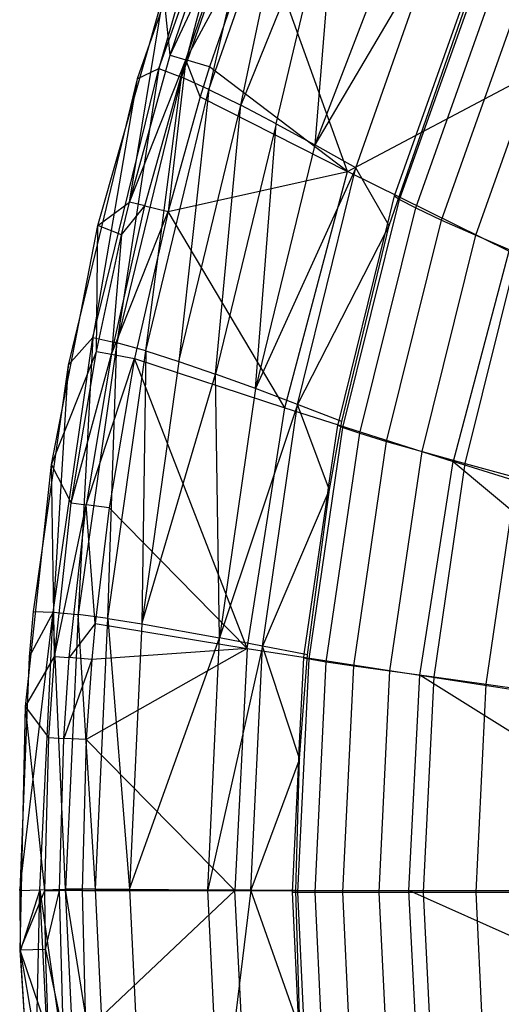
# Model space of a CAD drawing. Extents: x 4.9 to 22.3, y -20.4 to 0.
# Tile 9 of 95: x 4.9 to 7.2, y -12.2 to -7.4. Entities that reach past the tile are written whole.
import ezdxf

# ---------------------------------------------------------------- set-up
doc = ezdxf.new("R2010")
doc.units = 0
doc.header["$LTSCALE"] = 2.54
doc.layers.get('0').update_dxf_attribs({"color": 13, "linetype": 'CONTINUOUS'})

# ---------------------------------------------------------------- blocks, each defined once
blk = doc.blocks.new('AMELIA-10495_B_STL')
at = {"color": 0}
for p, q in [((5.9142, -6.3595, 13.9301), (5.437, -7.7146, 13.9301)), ((5.9142, -6.3595, 13.9301), (5.437, -7.7146, 13.9301)), ((5.9142, -6.3595, 13.9301), (5.5424, -7.6651, 13.6829)), ((5.9142, -6.3595, 13.9301), (5.5424, -7.6651, 13.6829)), ((5.5424, -7.6651, 13.6829), (5.9964, -6.3982, 13.6632)), ((5.5424, -7.6651, 13.6829), (5.9964, -6.3982, 13.6632)), ((5.9964, -6.3982, 13.6632), (5.6532, -7.7068, 13.457)), ((5.9964, -6.3982, 13.6632), (5.6532, -7.7068, 13.457)), ((6.0908, -6.4539, 13.4557), (5.6532, -7.7068, 13.457)), ((6.0908, -6.4539, 13.4557), (5.6532, -7.7068, 13.457)), ((6.0908, -6.4539, 13.4557), (5.7876, -7.7672, 13.2556)), ((6.0908, -6.4539, 13.4557), (5.7876, -7.7672, 13.2556)), ((5.7876, -7.7672, 13.2556), (6.2171, -6.5363, 13.2527)), ((5.7876, -7.7672, 13.2556), (6.2171, -6.5363, 13.2527)), ((5.9427, -7.8439, 13.082), (6.2171, -6.5363, 13.2527)), ((5.9427, -7.8439, 13.082), (6.2171, -6.5363, 13.2527)), ((6.4151, -6.6744, 13.0292), (5.9427, -7.8439, 13.082)), ((6.4151, -6.6744, 13.0292), (5.9427, -7.8439, 13.082)), ((6.1157, -7.9348, 12.9395), (6.4151, -6.6744, 13.0292)), ((6.1157, -7.9348, 12.9395), (6.4151, -6.6744, 13.0292)), ((6.4151, -6.6744, 13.0292), (6.3039, -8.0375, 12.8311)), ((6.4151, -6.6744, 13.0292), (6.3039, -8.0375, 12.8311)), ((5.599, -7.5999, 14.2716), (5.8373, -6.8939, 14.2683)), ((5.599, -7.5999, 14.2716), (5.8373, -6.8939, 14.2683)), ((5.599, -7.5999, 14.2716), (5.914, -6.921, 14.4127)), ((5.599, -7.5999, 14.2716), (5.914, -6.921, 14.4127)), ((5.6748, -7.6222, 14.4139), (5.914, -6.921, 14.4127)), ((5.6748, -7.6222, 14.4139), (5.914, -6.921, 14.4127)), ((6.7382, -6.9111, 12.8148), (6.3039, -8.0375, 12.8311)), ((6.7382, -6.9111, 12.8148), (6.3039, -8.0375, 12.8311)), ((5.6748, -7.6222, 14.4139), (6.0308, -6.963, 14.5226)), ((5.6748, -7.6222, 14.4139), (6.0308, -6.963, 14.5226)), ((6.0308, -6.963, 14.5226), (5.7902, -7.6569, 14.5233)), ((6.0308, -6.963, 14.5226), (5.7902, -7.6569, 14.5233)), ((6.4633, -8.1665, 15.0183), (6.0308, -6.963, 14.5226)), ((6.4633, -8.1665, 15.0183), (6.0308, -6.963, 14.5226)), ((6.8985, -7.0312, 12.7592), (6.3039, -8.0375, 12.8311)), ((6.8985, -7.0312, 12.7592), (6.3039, -8.0375, 12.8311)), ((6.5044, -8.1498, 12.7603), (6.8985, -7.0312, 12.7592)), ((6.5044, -8.1498, 12.7603), (6.8985, -7.0312, 12.7592)), ((6.6669, -8.4315, 12.7301), (7.1, -7.1838, 12.7301)), ((6.6669, -8.4315, 12.7301), (7.1, -7.1838, 12.7301)), ((6.694, -8.2858, 12.7301), (7.0824, -7.1911, 12.7301)), ((6.7181, -8.3038, 11.9154), (7.1047, -7.2149, 11.9154)), ((6.7181, -8.3038, 11.9154), (7.1047, -7.2149, 11.9154)), ((5.2457, -8.4311, 13.9301), (5.567, -7.2984, 13.9301)), ((5.2457, -8.4311, 13.9301), (5.567, -7.2984, 13.9301)), ((5.3992, -8.3174, 14.2746), (5.567, -7.2984, 13.9301)), ((5.3992, -8.3174, 14.2746), (5.567, -7.2984, 13.9301)), ((5.599, -7.5999, 14.2716), (5.567, -7.2984, 13.9301)), ((5.599, -7.5999, 14.2716), (5.567, -7.2984, 13.9301)), ((6.7967, -8.3447, 11.1175), (7.1787, -7.269, 11.1175)), ((6.7967, -8.3447, 11.1175), (7.1787, -7.269, 11.1175)), ((6.9229, -8.4043, 10.3318), (7.2979, -7.3477, 10.3318)), ((6.9229, -8.4043, 10.3318), (7.2979, -7.3477, 10.3318)), ((7.0898, -8.4783, 9.5537), (7.456, -7.4456, 9.5537)), ((7.0898, -8.4783, 9.5537), (7.456, -7.4456, 9.5537)), ((6.4633, -8.1665, 15.0183), (7.6283, -7.551, 15.5237)), ((6.4633, -8.1665, 15.0183), (7.6283, -7.551, 15.5237)), ((5.3992, -8.3174, 14.2746), (5.599, -7.5999, 14.2716)), ((5.3992, -8.3174, 14.2746), (5.599, -7.5999, 14.2716)), ((5.3992, -8.3174, 14.2746), (5.6748, -7.6222, 14.4139)), ((5.3992, -8.3174, 14.2746), (5.6748, -7.6222, 14.4139)), ((5.474, -8.3352, 14.4149), (5.6748, -7.6222, 14.4139)), ((5.474, -8.3352, 14.4149), (5.6748, -7.6222, 14.4139)), ((5.6748, -7.6222, 14.4139), (5.588, -8.363, 14.5238)), ((5.6748, -7.6222, 14.4139), (5.588, -8.363, 14.5238)), ((5.599, -7.5999, 14.2716), (5.6748, -7.6222, 14.4139)), ((5.599, -7.5999, 14.2716), (5.6748, -7.6222, 14.4139)), ((5.7452, -7.8021, 14.5234), (5.6748, -7.6222, 14.4139)), ((5.7452, -7.8021, 14.5234), (5.6748, -7.6222, 14.4139)), ((5.7902, -7.6569, 14.5233), (5.6748, -7.6222, 14.4139)), ((5.7902, -7.6569, 14.5233), (5.6748, -7.6222, 14.4139)), ((5.2206, -8.9777, 13.6838), (5.5424, -7.6651, 13.6829)), ((5.2206, -8.9777, 13.6838), (5.5424, -7.6651, 13.6829)), ((5.5424, -7.6651, 13.6829), (5.3383, -9.0036, 13.4588)), ((5.5424, -7.6651, 13.6829), (5.3383, -9.0036, 13.4588)), ((5.437, -7.7146, 13.9301), (5.5424, -7.6651, 13.6829)), ((5.437, -7.7146, 13.9301), (5.5424, -7.6651, 13.6829)), ((5.5424, -7.6651, 13.6829), (5.6532, -7.7068, 13.457)), ((5.5424, -7.6651, 13.6829), (5.6532, -7.7068, 13.457)), ((5.7902, -7.6569, 14.5233), (5.7452, -7.8021, 14.5234)), ((5.7902, -7.6569, 14.5233), (5.7452, -7.8021, 14.5234)), ((6.4633, -8.1665, 15.0183), (5.7902, -7.6569, 14.5233)), ((6.4633, -8.1665, 15.0183), (5.7902, -7.6569, 14.5233)), ((5.437, -7.7146, 13.9301), (5.101, -9.1122, 13.9301)), ((5.437, -7.7146, 13.9301), (5.101, -9.1122, 13.9301)), ((5.437, -7.7146, 13.9301), (5.2206, -8.9777, 13.6838)), ((5.437, -7.7146, 13.9301), (5.2206, -8.9777, 13.6838)), ((5.6532, -7.7068, 13.457), (5.3383, -9.0036, 13.4588)), ((5.6532, -7.7068, 13.457), (5.3383, -9.0036, 13.4588)), ((5.4792, -9.0432, 13.258), (5.6532, -7.7068, 13.457)), ((5.4792, -9.0432, 13.258), (5.6532, -7.7068, 13.457)), ((5.7876, -7.7672, 13.2556), (5.6532, -7.7068, 13.457)), ((5.7876, -7.7672, 13.2556), (5.6532, -7.7068, 13.457)), ((5.4792, -9.0432, 13.258), (5.7876, -7.7672, 13.2556)), ((5.4792, -9.0432, 13.258), (5.7876, -7.7672, 13.2556)), ((5.7876, -7.7672, 13.2556), (5.6407, -9.0948, 13.0848)), ((5.7876, -7.7672, 13.2556), (5.6407, -9.0948, 13.0848)), ((5.7876, -7.7672, 13.2556), (5.9427, -7.8439, 13.082)), ((5.7876, -7.7672, 13.2556), (5.9427, -7.8439, 13.082)), ((5.7452, -7.8021, 14.5234), (5.588, -8.363, 14.5238)), ((5.7452, -7.8021, 14.5234), (5.588, -8.363, 14.5238)), ((5.7452, -7.8021, 14.5234), (6.4633, -8.1665, 15.0183)), ((5.7452, -7.8021, 14.5234), (6.4633, -8.1665, 15.0183)), ((5.6407, -9.0948, 13.0848), (5.9427, -7.8439, 13.082)), ((5.6407, -9.0948, 13.0848), (5.9427, -7.8439, 13.082)), ((5.8198, -9.1567, 12.9422), (5.9427, -7.8439, 13.082)), ((5.8198, -9.1567, 12.9422), (5.9427, -7.8439, 13.082)), ((6.1157, -7.9348, 12.9395), (5.9427, -7.8439, 13.082)), ((6.1157, -7.9348, 12.9395), (5.9427, -7.8439, 13.082)), ((6.1157, -7.9348, 12.9395), (5.8198, -9.1567, 12.9422)), ((6.1157, -7.9348, 12.9395), (5.8198, -9.1567, 12.9422)), ((6.014, -9.2272, 12.8335), (6.1157, -7.9348, 12.9395)), ((6.014, -9.2272, 12.8335), (6.1157, -7.9348, 12.9395)), ((6.1157, -7.9348, 12.9395), (6.3039, -8.0375, 12.8311)), ((6.1157, -7.9348, 12.9395), (6.3039, -8.0375, 12.8311)), ((6.3039, -8.0375, 12.8311), (6.014, -9.2272, 12.8335)), ((6.3039, -8.0375, 12.8311), (6.014, -9.2272, 12.8335)), ((6.5044, -8.1498, 12.7603), (6.3039, -8.0375, 12.8311)), ((6.5044, -8.1498, 12.7603), (6.3039, -8.0375, 12.8311)), ((5.588, -8.363, 14.5238), (6.4633, -8.1665, 15.0183)), ((5.588, -8.363, 14.5238), (6.4633, -8.1665, 15.0183)), ((6.5044, -8.1498, 12.7603), (6.014, -9.2272, 12.8335)), ((6.5044, -8.1498, 12.7603), (6.014, -9.2272, 12.8335)), ((6.158, -9.3218, 15.0183), (6.4633, -8.1665, 15.0183)), ((6.158, -9.3218, 15.0183), (6.4633, -8.1665, 15.0183)), ((6.2204, -9.3047, 12.7617), (6.5044, -8.1498, 12.7603)), ((6.2204, -9.3047, 12.7617), (6.5044, -8.1498, 12.7603)), ((7.2507, -8.5556, 15.5249), (6.4633, -8.1665, 15.0183)), ((7.2507, -8.5556, 15.5249), (6.4633, -8.1665, 15.0183)), ((6.6607, -8.4207, 12.7307), (6.5044, -8.1498, 12.7603)), ((6.6607, -8.4207, 12.7307), (6.5044, -8.1498, 12.7603)), ((6.4419, -9.4173, 11.9154), (6.7181, -8.3038, 11.9154)), ((6.4419, -9.4173, 11.9154), (6.7181, -8.3038, 11.9154)), ((6.6607, -8.4207, 12.7307), (6.694, -8.2858, 12.7301)), ((6.694, -8.2858, 12.7301), (6.7181, -8.3038, 11.9154)), ((6.694, -8.2858, 12.7301), (6.7181, -8.3038, 11.9154)), ((6.7181, -8.3038, 11.9154), (6.7967, -8.3447, 11.1175)), ((6.7181, -8.3038, 11.9154), (6.7967, -8.3447, 11.1175)), ((5.2457, -8.4311, 13.9301), (5.3992, -8.3174, 14.2746)), ((5.2457, -8.4311, 13.9301), (5.3992, -8.3174, 14.2746)), ((5.3118, -9.0595, 14.4158), (5.474, -8.3352, 14.4149)), ((5.3118, -9.0595, 14.4158), (5.474, -8.3352, 14.4149)), ((5.3118, -9.0595, 14.4158), (5.588, -8.363, 14.5238)), ((5.3118, -9.0595, 14.4158), (5.588, -8.363, 14.5238)), ((5.3606, -8.4759, 14.2752), (5.3992, -8.3174, 14.2746)), ((5.3606, -8.4759, 14.2752), (5.3992, -8.3174, 14.2746)), ((5.3606, -8.4759, 14.2752), (5.474, -8.3352, 14.4149)), ((5.3606, -8.4759, 14.2752), (5.474, -8.3352, 14.4149)), ((5.474, -8.3352, 14.4149), (5.3992, -8.3174, 14.2746)), ((5.474, -8.3352, 14.4149), (5.3992, -8.3174, 14.2746)), ((5.588, -8.363, 14.5238), (5.4245, -9.0807, 14.5241)), ((5.588, -8.363, 14.5238), (5.4245, -9.0807, 14.5241)), ((5.474, -8.3352, 14.4149), (5.588, -8.363, 14.5238)), ((5.474, -8.3352, 14.4149), (5.588, -8.363, 14.5238)), ((6.158, -9.3218, 15.0183), (5.588, -8.363, 14.5238)), ((6.158, -9.3218, 15.0183), (5.588, -8.363, 14.5238)), ((6.5238, -9.4447, 11.1175), (6.7967, -8.3447, 11.1175)), ((6.5238, -9.4447, 11.1175), (6.7967, -8.3447, 11.1175)), ((6.7967, -8.3447, 11.1175), (6.9229, -8.4043, 10.3318)), ((6.7967, -8.3447, 11.1175), (6.9229, -8.4043, 10.3318)), ((6.655, -9.4846, 10.3318), (6.9229, -8.4043, 10.3318)), ((6.655, -9.4846, 10.3318), (6.9229, -8.4043, 10.3318)), ((6.9229, -8.4043, 10.3318), (7.0898, -8.4783, 9.5537)), ((6.9229, -8.4043, 10.3318), (7.0898, -8.4783, 9.5537)), ((5.0192, -9.598, 13.9301), (5.2457, -8.4311, 13.9301)), ((5.0192, -9.598, 13.9301), (5.2457, -8.4311, 13.9301)), ((5.2379, -9.0459, 14.2771), (5.2457, -8.4311, 13.9301)), ((5.2379, -9.0459, 14.2771), (5.2457, -8.4311, 13.9301)), ((5.3606, -8.4759, 14.2752), (5.2457, -8.4311, 13.9301)), ((5.3606, -8.4759, 14.2752), (5.2457, -8.4311, 13.9301)), ((6.4364, -9.3874, 12.7301), (6.6669, -8.4315, 12.7301)), ((6.4364, -9.3874, 12.7301), (6.6669, -8.4315, 12.7301)), ((6.6497, -8.465, 12.7307), (6.6607, -8.4207, 12.7307)), ((6.6497, -8.465, 12.7307), (6.6607, -8.4207, 12.7307)), ((6.6497, -8.465, 12.7307), (6.6607, -8.4207, 12.7307)), ((6.6669, -8.4315, 12.7301), (6.6497, -8.465, 12.7307)), ((6.6669, -8.4315, 12.7301), (6.6497, -8.465, 12.7307)), ((6.6669, -8.4315, 12.7301), (6.6607, -8.4207, 12.7307)), ((6.6669, -8.4315, 12.7301), (6.6607, -8.4207, 12.7307)), ((5.2379, -9.0459, 14.2771), (5.3606, -8.4759, 14.2752)), ((5.2379, -9.0459, 14.2771), (5.3606, -8.4759, 14.2752)), ((5.3606, -8.4759, 14.2752), (5.3118, -9.0595, 14.4158)), ((5.3606, -8.4759, 14.2752), (5.3118, -9.0595, 14.4158)), ((6.6497, -8.465, 12.7307), (6.2204, -9.3047, 12.7617)), ((6.6497, -8.465, 12.7307), (6.2204, -9.3047, 12.7617)), ((6.4225, -9.3821, 12.7311), (6.6497, -8.465, 12.7307)), ((6.4225, -9.3821, 12.7311), (6.6497, -8.465, 12.7307)), ((6.4225, -9.3821, 12.7311), (6.6497, -8.465, 12.7307)), ((6.8282, -9.5343, 9.5537), (7.0898, -8.4783, 9.5537)), ((6.8282, -9.5343, 9.5537), (7.0898, -8.4783, 9.5537)), ((7.0898, -8.4783, 9.5537), (7.2934, -8.5655, 8.7821)), ((7.0898, -8.4783, 9.5537), (7.2934, -8.5655, 8.7821)), ((7.2507, -8.5556, 15.5249), (6.9797, -9.5829, 15.5249)), ((7.2507, -8.5556, 15.5249), (6.9797, -9.5829, 15.5249)), ((7.0391, -9.5928, 8.7821), (7.2934, -8.5655, 8.7821)), ((7.0391, -9.5928, 8.7821), (7.2934, -8.5655, 8.7821)), ((5.0269, -10.3186, 13.685), (5.2206, -8.9777, 13.6838)), ((5.0269, -10.3186, 13.685), (5.2206, -8.9777, 13.6838)), ((5.101, -9.1122, 13.9301), (5.2206, -8.9777, 13.6838)), ((5.101, -9.1122, 13.9301), (5.2206, -8.9777, 13.6838)), ((5.2206, -8.9777, 13.6838), (5.149, -10.3301, 13.4609)), ((5.2206, -8.9777, 13.6838), (5.149, -10.3301, 13.4609)), ((5.2206, -8.9777, 13.6838), (5.3383, -9.0036, 13.4588)), ((5.2206, -8.9777, 13.6838), (5.3383, -9.0036, 13.4588)), ((5.3383, -9.0036, 13.4588), (5.149, -10.3301, 13.4609)), ((5.3383, -9.0036, 13.4588), (5.149, -10.3301, 13.4609)), ((5.2941, -10.3493, 13.2609), (5.3383, -9.0036, 13.4588)), ((5.2941, -10.3493, 13.2609), (5.3383, -9.0036, 13.4588)), ((5.4792, -9.0432, 13.258), (5.3383, -9.0036, 13.4588)), ((5.4792, -9.0432, 13.258), (5.3383, -9.0036, 13.4588)), ((5.0192, -9.598, 13.9301), (5.2379, -9.0459, 14.2771)), ((5.0192, -9.598, 13.9301), (5.2379, -9.0459, 14.2771)), ((5.1157, -9.7852, 14.2791), (5.2379, -9.0459, 14.2771)), ((5.1157, -9.7852, 14.2791), (5.2379, -9.0459, 14.2771)), ((5.1157, -9.7852, 14.2791), (5.3118, -9.0595, 14.4158)), ((5.1157, -9.7852, 14.2791), (5.3118, -9.0595, 14.4158)), ((5.3118, -9.0595, 14.4158), (5.1889, -9.7948, 14.4164)), ((5.3118, -9.0595, 14.4158), (5.1889, -9.7948, 14.4164)), ((5.1889, -9.7948, 14.4164), (5.4245, -9.0807, 14.5241)), ((5.1889, -9.7948, 14.4164), (5.4245, -9.0807, 14.5241)), ((5.2379, -9.0459, 14.2771), (5.3118, -9.0595, 14.4158)), ((5.2379, -9.0459, 14.2771), (5.3118, -9.0595, 14.4158)), ((5.2941, -10.3493, 13.2609), (5.4792, -9.0432, 13.258)), ((5.2941, -10.3493, 13.2609), (5.4792, -9.0432, 13.258)), ((5.4245, -9.0807, 14.5241), (5.3004, -9.8097, 14.5243)), ((5.4245, -9.0807, 14.5241), (5.3004, -9.8097, 14.5243)), ((5.3118, -9.0595, 14.4158), (5.4245, -9.0807, 14.5241)), ((5.3118, -9.0595, 14.4158), (5.4245, -9.0807, 14.5241)), ((5.9748, -10.4953, 15.0183), (5.4245, -9.0807, 14.5241)), ((5.4245, -9.0807, 14.5241), (6.158, -9.3218, 15.0183)), ((5.4245, -9.0807, 14.5241), (6.158, -9.3218, 15.0183)), ((5.9748, -10.4953, 15.0183), (5.4245, -9.0807, 14.5241)), ((5.4792, -9.0432, 13.258), (5.4593, -10.3753, 13.0881)), ((5.4792, -9.0432, 13.258), (5.4593, -10.3753, 13.0881)), ((5.4792, -9.0432, 13.258), (5.6407, -9.0948, 13.0848)), ((5.4792, -9.0432, 13.258), (5.6407, -9.0948, 13.0848)), ((5.101, -9.1122, 13.9301), (4.9302, -10.316, 13.9301)), ((5.101, -9.1122, 13.9301), (4.9302, -10.316, 13.9301)), ((5.101, -9.1122, 13.9301), (5.0269, -10.3186, 13.685)), ((5.101, -9.1122, 13.9301), (5.0269, -10.3186, 13.685)), ((5.6407, -9.0948, 13.0848), (5.4593, -10.3753, 13.0881)), ((5.6407, -9.0948, 13.0848), (5.4593, -10.3753, 13.0881)), ((5.6407, -9.0948, 13.0848), (5.8198, -9.1567, 12.9422)), ((5.6407, -9.0948, 13.0848), (5.8198, -9.1567, 12.9422)), ((5.4593, -10.3753, 13.0881), (5.8198, -9.1567, 12.9422)), ((5.4593, -10.3753, 13.0881), (5.8198, -9.1567, 12.9422)), ((6.014, -9.2272, 12.8335), (5.8198, -9.1567, 12.9422)), ((6.014, -9.2272, 12.8335), (5.8198, -9.1567, 12.9422)), ((5.8396, -10.4437, 12.8363), (5.8198, -9.1567, 12.9422)), ((5.8396, -10.4437, 12.8363), (5.8198, -9.1567, 12.9422)), ((6.014, -9.2272, 12.8335), (5.8396, -10.4437, 12.8363)), ((6.014, -9.2272, 12.8335), (5.8396, -10.4437, 12.8363)), ((6.2204, -9.3047, 12.7617), (6.014, -9.2272, 12.8335)), ((6.2204, -9.3047, 12.7617), (6.014, -9.2272, 12.8335)), ((6.2204, -9.3047, 12.7617), (5.8396, -10.4437, 12.8363)), ((6.2204, -9.3047, 12.7617), (5.8396, -10.4437, 12.8363)), ((5.9748, -10.4953, 15.0183), (6.158, -9.3218, 15.0183)), ((5.9748, -10.4953, 15.0183), (6.158, -9.3218, 15.0183)), ((6.0493, -10.484, 12.7634), (6.2204, -9.3047, 12.7617)), ((6.0493, -10.484, 12.7634), (6.2204, -9.3047, 12.7617)), ((6.158, -9.3218, 15.0183), (6.9797, -9.5829, 15.5249)), ((6.158, -9.3218, 15.0183), (6.9797, -9.5829, 15.5249)), ((6.3719, -9.7107, 12.7305), (6.2204, -9.3047, 12.7617)), ((6.4225, -9.3821, 12.7311), (6.2204, -9.3047, 12.7617)), ((6.4225, -9.3821, 12.7311), (6.2204, -9.3047, 12.7617)), ((6.3719, -9.7107, 12.7305), (6.2204, -9.3047, 12.7617)), ((6.2762, -10.5471, 11.9154), (6.4419, -9.4173, 11.9154)), ((6.2762, -10.5471, 11.9154), (6.4419, -9.4173, 11.9154)), ((6.3719, -9.7107, 12.7305), (6.4166, -9.4052, 12.7301)), ((6.3756, -9.7203, 12.7301), (6.4364, -9.3874, 12.7301)), ((6.3756, -9.7203, 12.7301), (6.4364, -9.3874, 12.7301)), ((6.4166, -9.4052, 12.7301), (6.4225, -9.3821, 12.7311)), ((6.4166, -9.4052, 12.7301), (6.4419, -9.4173, 11.9154)), ((6.4166, -9.4052, 12.7301), (6.4419, -9.4173, 11.9154)), ((6.4364, -9.3874, 12.7301), (6.4225, -9.3821, 12.7311)), ((6.4364, -9.3874, 12.7301), (6.4225, -9.3821, 12.7311)), ((6.4419, -9.4173, 11.9154), (6.5238, -9.4447, 11.1175)), ((6.4419, -9.4173, 11.9154), (6.5238, -9.4447, 11.1175)), ((6.3601, -10.5608, 11.1175), (6.5238, -9.4447, 11.1175)), ((6.3601, -10.5608, 11.1175), (6.5238, -9.4447, 11.1175)), ((6.5238, -9.4447, 11.1175), (6.655, -9.4846, 10.3318)), ((6.5238, -9.4447, 11.1175), (6.655, -9.4846, 10.3318)), ((6.4943, -10.5809, 10.3318), (6.655, -9.4846, 10.3318)), ((6.4943, -10.5809, 10.3318), (6.655, -9.4846, 10.3318)), ((6.655, -9.4846, 10.3318), (6.8282, -9.5343, 9.5537)), ((6.655, -9.4846, 10.3318), (6.8282, -9.5343, 9.5537)), ((6.6712, -10.6058, 9.5537), (6.8282, -9.5343, 9.5537)), ((6.6712, -10.6058, 9.5537), (6.8282, -9.5343, 9.5537)), ((6.8282, -9.5343, 9.5537), (7.0391, -9.5928, 8.7821)), ((6.8282, -9.5343, 9.5537), (7.0391, -9.5928, 8.7821)), ((4.8926, -10.7789, 13.9301), (5.0192, -9.598, 13.9301)), ((4.8926, -10.7789, 13.9301), (5.0192, -9.598, 13.9301)), ((5.0331, -10.5346, 14.2805), (5.0192, -9.598, 13.9301)), ((5.0331, -10.5346, 14.2805), (5.0192, -9.598, 13.9301)), ((5.1157, -9.7852, 14.2791), (5.0192, -9.598, 13.9301)), ((5.1157, -9.7852, 14.2791), (5.0192, -9.598, 13.9301)), ((6.817, -10.6263, 15.5249), (6.9797, -9.5829, 15.5249)), ((6.817, -10.6263, 15.5249), (6.9797, -9.5829, 15.5249)), ((6.8866, -10.6351, 8.7821), (7.0391, -9.5928, 8.7821)), ((6.8866, -10.6351, 8.7821), (7.0391, -9.5928, 8.7821)), ((8.6502, -10.105, 16.503), (6.9797, -9.5829, 15.5249)), ((6.9797, -9.5829, 15.5249), (8.5367, -10.8886, 16.503)), ((8.6502, -10.105, 16.503), (6.9797, -9.5829, 15.5249)), ((6.9797, -9.5829, 15.5249), (8.5367, -10.8886, 16.503)), ((7.0391, -9.5928, 8.7821), (7.2881, -9.6619, 8.0212)), ((7.0391, -9.5928, 8.7821), (7.2881, -9.6619, 8.0212)), ((7.1408, -10.6698, 8.0212), (7.2881, -9.6619, 8.0212)), ((7.1408, -10.6698, 8.0212), (7.2881, -9.6619, 8.0212)), ((6.3679, -9.7381, 12.7305), (6.0493, -10.484, 12.7634)), ((6.3679, -9.7381, 12.7305), (6.0493, -10.484, 12.7634)), ((6.2529, -10.524, 12.7313), (6.3679, -9.7381, 12.7305)), ((6.2529, -10.524, 12.7313), (6.3679, -9.7381, 12.7305)), ((6.2529, -10.524, 12.7313), (6.3679, -9.7381, 12.7305)), ((6.2685, -10.5271, 12.7301), (6.3756, -9.7203, 12.7301)), ((6.2685, -10.5271, 12.7301), (6.3756, -9.7203, 12.7301)), ((6.3679, -9.7381, 12.7305), (6.3719, -9.7107, 12.7305)), ((6.3679, -9.7381, 12.7305), (6.3719, -9.7107, 12.7305)), ((6.3679, -9.7381, 12.7305), (6.3719, -9.7107, 12.7305)), ((6.3756, -9.7203, 12.7301), (6.3719, -9.7107, 12.7305)), ((6.3756, -9.7203, 12.7301), (6.3719, -9.7107, 12.7305)), ((5.0331, -10.5346, 14.2805), (5.1157, -9.7852, 14.2791)), ((5.0331, -10.5346, 14.2805), (5.1157, -9.7852, 14.2791)), ((5.0331, -10.5346, 14.2805), (5.1889, -9.7948, 14.4164)), ((5.0331, -10.5346, 14.2805), (5.1889, -9.7948, 14.4164)), ((5.1058, -10.5403, 14.4168), (5.1889, -9.7948, 14.4164)), ((5.1058, -10.5403, 14.4168), (5.1889, -9.7948, 14.4164)), ((5.1157, -9.7852, 14.2791), (5.1889, -9.7948, 14.4164)), ((5.1157, -9.7852, 14.2791), (5.1889, -9.7948, 14.4164)), ((5.2326, -10.3734, 14.5244), (5.1889, -9.7948, 14.4164)), ((5.2326, -10.3734, 14.5244), (5.1889, -9.7948, 14.4164)), ((5.3004, -9.8097, 14.5243), (5.1889, -9.7948, 14.4164)), ((5.3004, -9.8097, 14.5243), (5.1889, -9.7948, 14.4164)), ((5.3004, -9.8097, 14.5243), (5.2326, -10.3734, 14.5244)), ((5.3004, -9.8097, 14.5243), (5.2326, -10.3734, 14.5244)), ((5.3004, -9.8097, 14.5243), (5.9748, -10.4953, 15.0183)), ((5.3004, -9.8097, 14.5243), (5.9748, -10.4953, 15.0183)), ((4.8637, -11.6778, 13.9301), (5.0269, -10.3186, 13.685)), ((4.8637, -11.6778, 13.9301), (5.0269, -10.3186, 13.685)), ((4.9302, -10.316, 13.9301), (4.9104, -10.5363, 13.9301)), ((4.9302, -10.316, 13.9301), (4.9104, -10.5363, 13.9301)), ((5.0269, -10.3186, 13.685), (4.9104, -10.5363, 13.9301)), ((5.0269, -10.3186, 13.685), (4.9104, -10.5363, 13.9301)), ((4.9302, -10.316, 13.9301), (5.0269, -10.3186, 13.685)), ((4.9302, -10.316, 13.9301), (5.0269, -10.3186, 13.685)), ((4.9628, -11.6737, 13.6862), (5.0269, -10.3186, 13.685)), ((4.9628, -11.6737, 13.6862), (5.0269, -10.3186, 13.685)), ((5.087, -11.6713, 13.4632), (5.0269, -10.3186, 13.685)), ((5.0269, -10.3186, 13.685), (5.149, -10.3301, 13.4609)), ((5.0269, -10.3186, 13.685), (5.149, -10.3301, 13.4609)), ((5.087, -11.6713, 13.4632), (5.0269, -10.3186, 13.685)), ((5.149, -10.3301, 13.4609), (5.087, -11.6713, 13.4632)), ((5.149, -10.3301, 13.4609), (5.087, -11.6713, 13.4632)), ((5.2941, -10.3493, 13.2609), (5.149, -10.3301, 13.4609)), ((5.2941, -10.3493, 13.2609), (5.149, -10.3301, 13.4609)), ((5.2336, -11.6703, 13.264), (5.149, -10.3301, 13.4609)), ((5.2336, -11.6703, 13.264), (5.149, -10.3301, 13.4609)), ((5.2326, -10.3734, 14.5244), (5.1058, -10.5403, 14.4168)), ((5.2326, -10.3734, 14.5244), (5.1058, -10.5403, 14.4168)), ((5.2326, -10.3734, 14.5244), (5.2164, -10.5492, 14.5244)), ((5.2326, -10.3734, 14.5244), (5.2164, -10.5492, 14.5244)), ((5.2326, -10.3734, 14.5244), (5.9748, -10.4953, 15.0183)), ((5.2326, -10.3734, 14.5244), (5.9748, -10.4953, 15.0183)), ((5.2336, -11.6703, 13.264), (5.2941, -10.3493, 13.2609)), ((5.2336, -11.6703, 13.264), (5.2941, -10.3493, 13.2609)), ((5.2941, -10.3493, 13.2609), (5.4, -11.6706, 13.0917)), ((5.2941, -10.3493, 13.2609), (5.4, -11.6706, 13.0917)), ((5.2941, -10.3493, 13.2609), (5.4593, -10.3753, 13.0881)), ((5.2941, -10.3493, 13.2609), (5.4593, -10.3753, 13.0881)), ((5.4593, -10.3753, 13.0881), (5.4, -11.6706, 13.0917)), ((5.4593, -10.3753, 13.0881), (5.4, -11.6706, 13.0917)), ((5.4593, -10.3753, 13.0881), (5.8396, -10.4437, 12.8363)), ((5.4593, -10.3753, 13.0881), (5.8396, -10.4437, 12.8363)), ((5.4, -11.6706, 13.0917), (5.8396, -10.4437, 12.8363)), ((5.4, -11.6706, 13.0917), (5.8396, -10.4437, 12.8363)), ((5.782, -11.6735, 12.8393), (5.8396, -10.4437, 12.8363)), ((5.782, -11.6735, 12.8393), (5.8396, -10.4437, 12.8363)), ((6.0493, -10.484, 12.7634), (5.8396, -10.4437, 12.8363)), ((6.0493, -10.484, 12.7634), (5.8396, -10.4437, 12.8363)), ((5.9748, -10.4953, 15.0183), (5.1889, -10.9405, 14.5244)), ((5.9748, -10.4953, 15.0183), (5.1889, -10.9405, 14.5244)), ((5.9748, -10.4953, 15.0183), (5.2164, -10.5492, 14.5244)), ((5.9748, -10.4953, 15.0183), (5.2164, -10.5492, 14.5244)), ((6.0493, -10.484, 12.7634), (5.782, -11.6735, 12.8393)), ((6.0493, -10.484, 12.7634), (5.782, -11.6735, 12.8393)), ((5.9748, -10.4953, 15.0183), (5.9137, -11.6778, 15.0183)), ((5.9748, -10.4953, 15.0183), (5.9137, -11.6778, 15.0183)), ((5.9748, -10.4953, 15.0183), (6.817, -10.6263, 15.5249)), ((5.9748, -10.4953, 15.0183), (6.817, -10.6263, 15.5249)), ((5.9924, -11.6756, 12.7653), (6.0493, -10.484, 12.7634)), ((5.9924, -11.6756, 12.7653), (6.0493, -10.484, 12.7634)), ((6.2268, -11.0234, 12.7304), (6.0493, -10.484, 12.7634)), ((6.2529, -10.524, 12.7313), (6.0493, -10.484, 12.7634)), ((6.2268, -11.0234, 12.7304), (6.0493, -10.484, 12.7634)), ((6.2529, -10.524, 12.7313), (6.0493, -10.484, 12.7634)), ((6.23, -11.0328, 12.7301), (6.2685, -10.5271, 12.7301)), ((6.23, -11.0328, 12.7301), (6.2685, -10.5271, 12.7301)), ((6.2502, -10.541, 12.7301), (6.2529, -10.524, 12.7313)), ((6.2685, -10.5271, 12.7301), (6.2529, -10.524, 12.7313)), ((6.2685, -10.5271, 12.7301), (6.2529, -10.524, 12.7313)), ((4.9104, -10.5363, 13.9301), (4.8637, -11.6778, 13.9301)), ((4.9104, -10.5363, 13.9301), (4.8637, -11.6778, 13.9301)), ((4.8926, -10.7789, 13.9301), (5.0331, -10.5346, 14.2805)), ((4.8926, -10.7789, 13.9301), (5.0331, -10.5346, 14.2805)), ((5.0061, -10.931, 14.281), (5.0331, -10.5346, 14.2805)), ((5.0061, -10.931, 14.281), (5.0331, -10.5346, 14.2805)), ((5.0331, -10.5346, 14.2805), (5.1058, -10.5403, 14.4168)), ((5.0331, -10.5346, 14.2805), (5.1058, -10.5403, 14.4168)), ((5.0785, -10.9347, 14.417), (5.1058, -10.5403, 14.4168)), ((5.0785, -10.9347, 14.417), (5.1058, -10.5403, 14.4168)), ((5.2164, -10.5492, 14.5244), (5.0785, -10.9347, 14.417)), ((5.2164, -10.5492, 14.5244), (5.0785, -10.9347, 14.417)), ((5.2164, -10.5492, 14.5244), (5.1058, -10.5403, 14.4168)), ((5.2164, -10.5492, 14.5244), (5.1058, -10.5403, 14.4168)), ((5.2164, -10.5492, 14.5244), (5.1889, -10.9405, 14.5244)), ((5.2164, -10.5492, 14.5244), (5.1889, -10.9405, 14.5244)), ((6.2209, -11.6851, 11.9154), (6.2762, -10.5471, 11.9154)), ((6.2209, -11.6851, 11.9154), (6.2762, -10.5471, 11.9154)), ((6.2268, -11.0234, 12.7304), (6.2502, -10.541, 12.7301)), ((6.2502, -10.541, 12.7301), (6.2762, -10.5471, 11.9154)), ((6.2502, -10.541, 12.7301), (6.2762, -10.5471, 11.9154)), ((6.2762, -10.5471, 11.9154), (6.3601, -10.5608, 11.1175)), ((6.2762, -10.5471, 11.9154), (6.3601, -10.5608, 11.1175)), ((6.3055, -11.6851, 11.1175), (6.3601, -10.5608, 11.1175)), ((6.3055, -11.6851, 11.1175), (6.3601, -10.5608, 11.1175)), ((6.3601, -10.5608, 11.1175), (6.4943, -10.5809, 10.3318)), ((6.3601, -10.5608, 11.1175), (6.4943, -10.5809, 10.3318)), ((6.4407, -11.6851, 10.3318), (6.4943, -10.5809, 10.3318)), ((6.4407, -11.6851, 10.3318), (6.4943, -10.5809, 10.3318)), ((6.4943, -10.5809, 10.3318), (6.6712, -10.6058, 9.5537)), ((6.4943, -10.5809, 10.3318), (6.6712, -10.6058, 9.5537)), ((6.6189, -11.6851, 9.5537), (6.6712, -10.6058, 9.5537)), ((6.6189, -11.6851, 9.5537), (6.6712, -10.6058, 9.5537)), ((6.6712, -10.6058, 9.5537), (6.8866, -10.6351, 8.7821)), ((6.6712, -10.6058, 9.5537), (6.8866, -10.6351, 8.7821)), ((6.7628, -11.6778, 15.5249), (6.817, -10.6263, 15.5249)), ((6.7628, -11.6778, 15.5249), (6.817, -10.6263, 15.5249)), ((8.4988, -11.6778, 16.503), (6.817, -10.6263, 15.5249)), ((6.817, -10.6263, 15.5249), (8.5367, -10.8886, 16.503)), ((6.817, -10.6263, 15.5249), (8.5367, -10.8886, 16.503)), ((8.4988, -11.6778, 16.503), (6.817, -10.6263, 15.5249)), ((6.8357, -11.6851, 8.7821), (6.8866, -10.6351, 8.7821)), ((6.8357, -11.6851, 8.7821), (6.8866, -10.6351, 8.7821)), ((6.8866, -10.6351, 8.7821), (7.1408, -10.6698, 8.0212)), ((6.8866, -10.6351, 8.7821), (7.1408, -10.6698, 8.0212)), ((7.0916, -11.6851, 8.0212), (7.1408, -10.6698, 8.0212)), ((7.0916, -11.6851, 8.0212), (7.1408, -10.6698, 8.0212)), ((7.1408, -10.6698, 8.0212), (7.4345, -10.7109, 7.2758)), ((7.1408, -10.6698, 8.0212), (7.4345, -10.7109, 7.2758)), ((4.8668, -11.9692, 13.9301), (4.8926, -10.7789, 13.9301)), ((4.8668, -11.9692, 13.9301), (4.8926, -10.7789, 13.9301)), ((4.986, -11.6778, 14.2813), (4.8926, -10.7789, 13.9301)), ((4.986, -11.6778, 14.2813), (4.8926, -10.7789, 13.9301)), ((5.0061, -10.931, 14.281), (4.8926, -10.7789, 13.9301)), ((5.0061, -10.931, 14.281), (4.8926, -10.7789, 13.9301)), ((4.986, -11.6778, 14.2813), (5.0061, -10.931, 14.281)), ((4.986, -11.6778, 14.2813), (5.0061, -10.931, 14.281)), ((5.0061, -10.931, 14.281), (5.0785, -10.9347, 14.417)), ((5.0061, -10.931, 14.281), (5.0785, -10.9347, 14.417)), ((5.0583, -11.6778, 14.4171), (5.0785, -10.9347, 14.417)), ((5.0583, -11.6778, 14.4171), (5.0785, -10.9347, 14.417)), ((5.1889, -10.9405, 14.5244), (5.0785, -10.9347, 14.417)), ((5.1889, -10.9405, 14.5244), (5.0785, -10.9347, 14.417)), ((5.1889, -10.9405, 14.5244), (5.1684, -11.6778, 14.5245)), ((5.1889, -10.9405, 14.5244), (5.1684, -11.6778, 14.5245)), ((5.9137, -11.6778, 15.0183), (5.1889, -10.9405, 14.5244)), ((5.9137, -11.6778, 15.0183), (5.1889, -10.9405, 14.5244)), ((6.2259, -11.0438, 12.7304), (5.9924, -11.6756, 12.7653)), ((6.2259, -11.0438, 12.7304), (5.9924, -11.6756, 12.7653)), ((6.1947, -11.6851, 12.7301), (6.2259, -11.0438, 12.7304)), ((6.2123, -11.6778, 12.7301), (6.23, -11.0328, 12.7301)), ((6.2123, -11.6778, 12.7301), (6.23, -11.0328, 12.7301)), ((6.2259, -11.0438, 12.7304), (6.2268, -11.0234, 12.7304)), ((6.2259, -11.0438, 12.7304), (6.2268, -11.0234, 12.7304)), ((6.2259, -11.0438, 12.7304), (6.2268, -11.0234, 12.7304)), ((6.23, -11.0328, 12.7301), (6.2259, -11.0438, 12.7304)), ((6.23, -11.0328, 12.7301), (6.2259, -11.0438, 12.7304)), ((6.23, -11.0328, 12.7301), (6.2268, -11.0234, 12.7304)), ((6.23, -11.0328, 12.7301), (6.2268, -11.0234, 12.7304)), ((4.8637, -11.6778, 13.9301), (4.9628, -11.6737, 13.6862)), ((4.8637, -11.6778, 13.9301), (4.9628, -11.6737, 13.6862)), ((4.8637, -11.6778, 13.9301), (4.8668, -11.9733, 13.9301)), ((4.8637, -11.6778, 13.9301), (4.8668, -11.9733, 13.9301)), ((4.9628, -11.6737, 13.6862), (4.8668, -11.9733, 13.9301)), ((4.9628, -11.6737, 13.6862), (4.8668, -11.9733, 13.9301)), ((4.8668, -11.9692, 13.9301), (4.986, -11.6778, 14.2813)), ((4.8668, -11.9692, 13.9301), (4.986, -11.6778, 14.2813)), ((4.9302, -13.0395, 13.9301), (4.9628, -11.6737, 13.6862)), ((4.9302, -13.0395, 13.9301), (4.9628, -11.6737, 13.6862)), ((4.9628, -11.6737, 13.6862), (5.087, -11.6713, 13.4632)), ((4.9628, -11.6737, 13.6862), (5.087, -11.6713, 13.4632)), ((5.0292, -13.0287, 13.6875), (4.9628, -11.6737, 13.6862)), ((4.9628, -11.6737, 13.6862), (5.1527, -13.0125, 13.4655)), ((5.0292, -13.0287, 13.6875), (4.9628, -11.6737, 13.6862)), ((4.9628, -11.6737, 13.6862), (5.1527, -13.0125, 13.4655)), ((4.9889, -11.9651, 14.2813), (4.986, -11.6778, 14.2813)), ((4.986, -11.6778, 14.2813), (5.0583, -11.6778, 14.4171)), ((4.986, -11.6778, 14.2813), (5.0583, -11.6778, 14.4171)), ((4.9889, -11.9651, 14.2813), (4.986, -11.6778, 14.2813)), ((4.9889, -11.9651, 14.2813), (5.0583, -11.6778, 14.4171)), ((4.9889, -11.9651, 14.2813), (5.0583, -11.6778, 14.4171)), ((5.0758, -12.3688, 14.417), (5.0583, -11.6778, 14.4171)), ((5.0758, -12.3688, 14.417), (5.0583, -11.6778, 14.4171)), ((5.1684, -11.6778, 14.5245), (5.0583, -11.6778, 14.4171)), ((5.1684, -11.6778, 14.5245), (5.0583, -11.6778, 14.4171)), ((5.2336, -11.6703, 13.264), (5.087, -11.6713, 13.4632)), ((5.2336, -11.6703, 13.264), (5.087, -11.6713, 13.4632)), ((5.2983, -12.9914, 13.2672), (5.087, -11.6713, 13.4632)), ((5.1527, -13.0125, 13.4655), (5.087, -11.6713, 13.4632)), ((5.2983, -12.9914, 13.2672), (5.087, -11.6713, 13.4632)), ((5.1527, -13.0125, 13.4655), (5.087, -11.6713, 13.4632)), ((5.1684, -11.6778, 14.5245), (5.9137, -11.6778, 15.0183)), ((5.1684, -11.6778, 14.5245), (5.1862, -12.3634, 14.5244)), ((5.1684, -11.6778, 14.5245), (5.9137, -11.6778, 15.0183)), ((5.1684, -11.6778, 14.5245), (5.1862, -12.3634, 14.5244)), ((5.1862, -12.3634, 14.5244), (5.9137, -11.6778, 15.0183)), ((5.1862, -12.3634, 14.5244), (5.9137, -11.6778, 15.0183)), ((5.2983, -12.9914, 13.2672), (5.2336, -11.6703, 13.264)), ((5.2336, -11.6703, 13.264), (5.4, -11.6706, 13.0917)), ((5.2336, -11.6703, 13.264), (5.4, -11.6706, 13.0917)), ((5.2983, -12.9914, 13.2672), (5.2336, -11.6703, 13.264)), ((5.4, -11.6706, 13.0917), (5.4634, -12.9659, 13.0952)), ((5.4, -11.6706, 13.0917), (5.4634, -12.9659, 13.0952)), ((5.4, -11.6706, 13.0917), (5.782, -11.6735, 12.8393)), ((5.4, -11.6706, 13.0917), (5.782, -11.6735, 12.8393)), ((5.9924, -11.6756, 12.7653), (5.782, -11.6735, 12.8393)), ((5.9924, -11.6756, 12.7653), (5.782, -11.6735, 12.8393)), ((5.842, -12.9033, 12.8423), (5.782, -11.6735, 12.8393)), ((5.842, -12.9033, 12.8423), (5.782, -11.6735, 12.8393)), ((5.9924, -11.6756, 12.7653), (5.842, -12.9033, 12.8423)), ((5.9924, -11.6756, 12.7653), (5.842, -12.9033, 12.8423)), ((5.9137, -11.6778, 15.0183), (6.7628, -11.6778, 15.5249)), ((5.9748, -12.8602, 15.0183), (5.9137, -11.6778, 15.0183)), ((5.9748, -12.8602, 15.0183), (5.9137, -11.6778, 15.0183)), ((5.9137, -11.6778, 15.0183), (6.7628, -11.6778, 15.5249)), ((6.2123, -11.6778, 12.7301), (5.9924, -11.6756, 12.7653)), ((6.2123, -11.6778, 12.7301), (5.9924, -11.6756, 12.7653)), ((6.2265, -12.3402, 12.7305), (5.9924, -11.6756, 12.7653)), ((6.2265, -12.3402, 12.7305), (5.9924, -11.6756, 12.7653)), ((6.2318, -12.3549, 12.7301), (6.2123, -11.6778, 12.7301)), ((6.2318, -12.3549, 12.7301), (6.2123, -11.6778, 12.7301)), ((6.817, -12.7292, 15.5249), (6.7628, -11.6778, 15.5249)), ((6.817, -12.7292, 15.5249), (6.7628, -11.6778, 15.5249)), ((8.5367, -12.4669, 16.503), (6.7628, -11.6778, 15.5249)), ((6.7628, -11.6778, 15.5249), (8.4988, -11.6778, 16.503)), ((6.7628, -11.6778, 15.5249), (8.4988, -11.6778, 16.503)), ((8.5367, -12.4669, 16.503), (6.7628, -11.6778, 15.5249)), ((6.2265, -12.3402, 12.7305), (6.1947, -11.6851, 12.7301)), ((6.1947, -11.6851, 12.7301), (6.2209, -11.6851, 11.9154)), ((6.1947, -11.6851, 12.7301), (6.2209, -11.6851, 11.9154)), ((6.2762, -12.8231, 11.9154), (6.2209, -11.6851, 11.9154)), ((6.2209, -11.6851, 11.9154), (6.3055, -11.6851, 11.1175)), ((6.2762, -12.8231, 11.9154), (6.2209, -11.6851, 11.9154)), ((6.2209, -11.6851, 11.9154), (6.3055, -11.6851, 11.1175)), ((6.3601, -12.8093, 11.1175), (6.3055, -11.6851, 11.1175)), ((6.3601, -12.8093, 11.1175), (6.3055, -11.6851, 11.1175)), ((6.3055, -11.6851, 11.1175), (6.4407, -11.6851, 10.3318)), ((6.3055, -11.6851, 11.1175), (6.4407, -11.6851, 10.3318)), ((6.4943, -12.7893, 10.3318), (6.4407, -11.6851, 10.3318)), ((6.4943, -12.7893, 10.3318), (6.4407, -11.6851, 10.3318)), ((6.4407, -11.6851, 10.3318), (6.6189, -11.6851, 9.5537)), ((6.4407, -11.6851, 10.3318), (6.6189, -11.6851, 9.5537)), ((6.6712, -12.7643, 9.5537), (6.6189, -11.6851, 9.5537)), ((6.6189, -11.6851, 9.5537), (6.8357, -11.6851, 8.7821)), ((6.6712, -12.7643, 9.5537), (6.6189, -11.6851, 9.5537)), ((6.6189, -11.6851, 9.5537), (6.8357, -11.6851, 8.7821)), ((6.8866, -12.735, 8.7821), (6.8357, -11.6851, 8.7821)), ((6.8866, -12.735, 8.7821), (6.8357, -11.6851, 8.7821)), ((6.8357, -11.6851, 8.7821), (7.0916, -11.6851, 8.0212)), ((6.8357, -11.6851, 8.7821), (7.0916, -11.6851, 8.0212)), ((7.1408, -12.7003, 8.0212), (7.0916, -11.6851, 8.0212)), ((7.0916, -11.6851, 8.0212), (7.3874, -11.6851, 7.2758)), ((7.1408, -12.7003, 8.0212), (7.0916, -11.6851, 8.0212)), ((7.0916, -11.6851, 8.0212), (7.3874, -11.6851, 7.2758)), ((4.9889, -11.9651, 14.2813), (4.8668, -11.9692, 13.9301)), ((4.9889, -11.9651, 14.2813), (4.8668, -11.9692, 13.9301)), ((4.9425, -13.1602, 13.9301), (4.8668, -11.9692, 13.9301)), ((5.0034, -12.3723, 14.281), (4.8668, -11.9692, 13.9301)), ((4.8668, -11.9692, 13.9301), (5.0606, -13.1152, 14.28)), ((5.0034, -12.3723, 14.281), (4.8668, -11.9692, 13.9301)), ((4.9425, -13.1602, 13.9301), (4.8668, -11.9692, 13.9301)), ((4.8668, -11.9692, 13.9301), (5.0606, -13.1152, 14.28)), ((5.0034, -12.3723, 14.281), (4.9889, -11.9651, 14.2813)), ((4.9889, -11.9651, 14.2813), (5.0758, -12.3688, 14.417)), ((4.9889, -11.9651, 14.2813), (5.0758, -12.3688, 14.417)), ((5.0034, -12.3723, 14.281), (4.9889, -11.9651, 14.2813)), ((4.8668, -11.9733, 13.9301), (4.9302, -13.0395, 13.9301)), ((4.8668, -11.9733, 13.9301), (4.9302, -13.0395, 13.9301))]:
    blk.add_line(p, q, dxfattribs=at)

msp = doc.modelspace()

# ---------------------------------------------------------------- block references
at = {"color": 0}
msp.add_blockref('AMELIA-10495_B_STL', (0, 0), dxfattribs=at)

doc.saveas('drawing.dxf')
